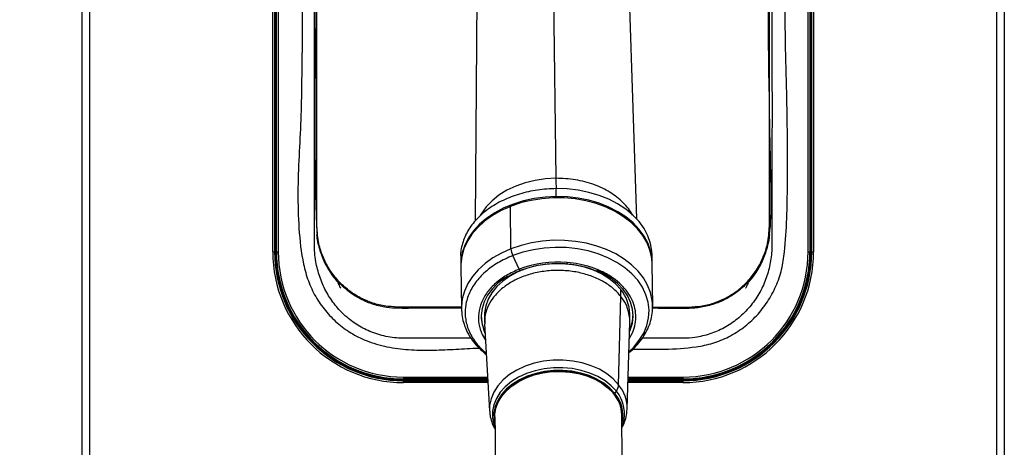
# Model space of a CAD drawing. Header units: millimetres. Extents: x 1141 to 9683, y 1625 to 6203.
# Tile 4 of 118: x 1567 to 1835, y 2320 to 2436. Entities that reach past the tile are written whole.
import ezdxf

# ---------------------------------------------------------------- set-up
doc = ezdxf.new("R2010")
doc.units = ezdxf.units.MM
doc.header["$LTSCALE"] = 25

msp = doc.modelspace()

# ---------------------------------------------------------------- linework, layer by layer
at = {"color": 7, "linetype": 'Continuous', "lineweight": 25}
for p, q in [((1584.22, 2163.67), (1584.22, 3033.67)), ((1586.22, 3033.67), (1586.22, 2163.67)), ((1832.94, 2163.67), (1832.94, 3033.67)), ((1834.94, 3033.67), (1834.94, 2163.67)), ((1636.07, 2372.67), (1636.07, 2552.67)), ((1636.57, 2552.67), (1636.57, 2372.67)), ((1636.77, 2372.67), (1636.77, 2552.67)), ((1637.02, 2552.67), (1637.02, 2372.67)), ((1637.07, 2372.67), (1637.07, 2552.67)), ((1637.57, 2552.67), (1637.57, 2372.67)), ((1648.08, 2379.67), (1648.08, 2552.67)), ((1771.08, 2379.67), (1771.08, 2552.67)), ((1781.59, 2372.67), (1781.59, 2552.67)), ((1782.09, 2552.67), (1782.09, 2372.67)), ((1782.15, 2372.67), (1782.15, 2552.67)), ((1782.4, 2552.67), (1782.4, 2372.67)), ((1782.59, 2372.67), (1782.59, 2552.67)), ((1783.09, 2552.67), (1783.09, 2372.67)), ((1712.08, 2468.42), (1713.05, 2392.63)), ((1691.55, 2447.11), (1691.09, 2380.97)), ((1735.01, 2381.63), (1732.88, 2447.78)), ((1713.13, 2387.69), (1713.11, 2389.83)), ((1700.74, 2385.16), (1700.57, 2385.09)), ((1700.68, 2385), (1700.5, 2384.92)), ((1700.83, 2373.49), (1700.68, 2385)), ((1636.07, 2372.67), (1636.57, 2372.67)), ((1636.77, 2372.67), (1637.02, 2372.67)), ((1637.07, 2372.67), (1637.02, 2372.67)), ((1637.07, 2372.67), (1637.57, 2372.67)), ((1703.08, 2367.96), (1701.32, 2371.64)), ((1739.2, 2369.79), (1739.17, 2371.92)), ((1781.59, 2372.67), (1782.09, 2372.67)), ((1782.09, 2372.67), (1782.15, 2372.67)), ((1782.15, 2372.67), (1782.4, 2372.67)), ((1782.59, 2372.67), (1783.09, 2372.67)), ((1687.18, 2371.27), (1687.2, 2369.13)), ((1739.35, 2357.92), (1739.2, 2369.43)), ((1687.21, 2368.77), (1687.35, 2357.26)), ((1653.92, 2364.16), (1653.74, 2364)), ((1654.07, 2363.81), (1653.82, 2363.8)), ((1765.34, 2363.8), (1765.1, 2363.81)), ((1765.42, 2364), (1765.24, 2364.16)), ((1730.71, 2360.56), (1730.68, 2362.4)), ((1730.09, 2336.58), (1730.71, 2360.56)), ((1739.35, 2357.92), (1739.33, 2358.52)), ((1687.35, 2357.67), (1670.08, 2357.67)), ((1687.35, 2357.26), (1687.37, 2356.66)), ((1733.15, 2354.02), (1733.12, 2355.87)), ((1739.34, 2357.67), (1749.08, 2357.67)), ((1693.63, 2355.37), (1693.65, 2353.52)), ((1693.66, 2353.1), (1695, 2329.52)), ((1732.4, 2329.99), (1733.14, 2353.59)), ((1733, 2349.08), (1733.93, 2350.82)), ((1689.99, 2349.2), (1671.42, 2349.2)), ((1692.98, 2350.22), (1693.91, 2348.7)), ((1747.75, 2349.2), (1736.54, 2349.2)), ((1671.58, 2338.66), (1671.58, 2338.16)), ((1671.58, 2338.66), (1694.48, 2338.66)), ((1671.58, 2338.16), (1671.58, 2338.1)), ((1694.51, 2338.16), (1671.58, 2338.16)), ((1671.58, 2337.85), (1671.58, 2338.1)), ((1671.58, 2338.1), (1694.52, 2338.1)), ((1694.53, 2337.85), (1671.58, 2337.85)), ((1671.58, 2337.16), (1671.58, 2337.66)), ((1671.58, 2337.66), (1694.54, 2337.66)), ((1694.57, 2337.16), (1671.58, 2337.16)), ((1747.58, 2337.16), (1732.63, 2337.16)), ((1732.64, 2337.66), (1747.58, 2337.66)), ((1747.58, 2337.85), (1732.65, 2337.85)), ((1747.58, 2338.16), (1732.66, 2338.16)), ((1732.66, 2338.1), (1747.58, 2338.1)), ((1732.67, 2338.66), (1747.58, 2338.66)), ((1747.58, 2338.66), (1747.58, 2338.16)), ((1747.58, 2338.16), (1747.58, 2338.1)), ((1747.58, 2337.85), (1747.58, 2338.1)), ((1747.58, 2337.66), (1747.58, 2337.16)), ((1729.1, 2334.2), (1729.48, 2334.79))]:
    msp.add_line(p, q, dxfattribs=at)
at = {"color": 7, "linetype": 'Continuous', "lineweight": 25, "flags": 128}
for points in [[(1713.05, 2392.63), (1710.19, 2392.48), (1707.39, 2392.07), (1704.68, 2391.41), (1702.11, 2390.51), (1699.73, 2389.38), (1697.57, 2388.05), (1695.68, 2386.53), (1694.08, 2384.86), (1692.8, 2383.06), (1692.48, 2382.51)], [(1739.17, 2371.92), (1739.12, 2372.87), (1738.77, 2374.97), (1738.06, 2377.03), (1737.02, 2379.01), (1735.65, 2380.9), (1733.99, 2382.66), (1732.04, 2384.26), (1729.83, 2385.7), (1727.4, 2386.95), (1724.78, 2387.99), (1722, 2388.8), (1719.1, 2389.39), (1716.12, 2389.73), (1713.11, 2389.83)], [(1713.13, 2387.69), (1710.11, 2387.54), (1707.14, 2387.15), (1704.24, 2386.52), (1701.47, 2385.65), (1698.86, 2384.57), (1696.44, 2383.29), (1694.24, 2381.81), (1692.31, 2380.17), (1690.65, 2378.39), (1689.3, 2376.48), (1688.27, 2374.48), (1687.58, 2372.41), (1687.24, 2370.3), (1687.21, 2368.95)], [(1704.98, 2386.34), (1703.41, 2385.93), (1700.68, 2385)], [(1700.68, 2385), (1700.68, 2385.06), (1700.7, 2385.11), (1700.72, 2385.14), (1700.74, 2385.16)], [(1739.2, 2369.43), (1739.09, 2371), (1738.62, 2373.09), (1737.82, 2375.13), (1736.68, 2377.09), (1735.22, 2378.94), (1733.47, 2380.65), (1731.44, 2382.21), (1729.16, 2383.6), (1726.67, 2384.78), (1724, 2385.76), (1721.18, 2386.5), (1718.26, 2387.02), (1715.26, 2387.29), (1712.24, 2387.31), (1709.23, 2387.09), (1706.27, 2386.63), (1704.98, 2386.34)], [(1739.2, 2369.61), (1739.15, 2370.73), (1738.79, 2372.83), (1738.09, 2374.89), (1737.05, 2376.88), (1735.68, 2378.76), (1734.01, 2380.52), (1732.06, 2382.13), (1729.86, 2383.56), (1727.43, 2384.81), (1724.81, 2385.85), (1722.03, 2386.66), (1719.13, 2387.25), (1716.15, 2387.59), (1713.13, 2387.69)], [(1700.5, 2384.92), (1698.12, 2383.85), (1695.76, 2382.51), (1693.64, 2380.99), (1691.79, 2379.3), (1690.22, 2377.48), (1688.97, 2375.54), (1688.04, 2373.51), (1687.45, 2371.43), (1687.21, 2369.32), (1687.21, 2368.77)], [(1739.33, 2358.52), (1739.23, 2359.49), (1738.77, 2361.59), (1737.96, 2363.62), (1736.82, 2365.58), (1735.37, 2367.43), (1733.61, 2369.15), (1731.58, 2370.7), (1729.31, 2372.09), (1726.82, 2373.27), (1724.15, 2374.25), (1721.33, 2375), (1718.4, 2375.51), (1715.41, 2375.78), (1712.38, 2375.81), (1709.37, 2375.58), (1706.42, 2375.12), (1703.56, 2374.42), (1700.83, 2373.49)], [(1700.83, 2373.49), (1698.27, 2372.34), (1695.91, 2371), (1693.79, 2369.48), (1691.93, 2367.79), (1690.37, 2365.97), (1689.11, 2364.03), (1688.18, 2362.01), (1687.6, 2359.92), (1687.36, 2357.81), (1687.35, 2357.26)], [(1732.89, 2345.53), (1734.21, 2346.81), (1735.72, 2348.65), (1736.91, 2350.61), (1737.75, 2352.65), (1738.24, 2354.74), (1738.36, 2356.85), (1738.12, 2358.96), (1737.52, 2361.03), (1736.56, 2363.04), (1735.27, 2364.94), (1733.66, 2366.72), (1731.75, 2368.35), (1729.58, 2369.8), (1727.17, 2371.06), (1724.55, 2372.11), (1721.78, 2372.92), (1718.88, 2373.49), (1715.9, 2373.81), (1712.88, 2373.88), (1709.87, 2373.69), (1706.92, 2373.25), (1704.05, 2372.57), (1701.32, 2371.64)], [(1730.68, 2362.4), (1729.23, 2363.98), (1727.47, 2365.41), (1725.46, 2366.65), (1723.22, 2367.69), (1720.8, 2368.5), (1718.23, 2369.07), (1715.58, 2369.4), (1712.89, 2369.46), (1710.21, 2369.27), (1707.58, 2368.82), (1705.06, 2368.13), (1702.7, 2367.2), (1700.54, 2366.06), (1698.62, 2364.73), (1696.97, 2363.22), (1695.62, 2361.57), (1694.61, 2359.82), (1693.95, 2357.98), (1693.64, 2356.1), (1693.63, 2355.37)], [(1716.04, 2369.56), (1716.02, 2369.5), (1716.01, 2369.45), (1716, 2369.43), (1715.99, 2369.42), (1715.99, 2369.42)], [(1733.06, 2350.92), (1733.26, 2351.38), (1733.82, 2353.26), (1734.03, 2355.17), (1733.88, 2357.08), (1733.36, 2358.96), (1732.5, 2360.77), (1731.31, 2362.48), (1729.8, 2364.07), (1728.01, 2365.5), (1725.96, 2366.75), (1724.15, 2367.61)], [(1699.67, 2365.92), (1699.09, 2365.54), (1697.27, 2364.13), (1695.72, 2362.57), (1694.47, 2360.88), (1693.55, 2359.1), (1692.97, 2357.24), (1692.74, 2355.35), (1692.86, 2353.46), (1693.33, 2351.6), (1693.82, 2350.43)], [(1730.09, 2336.58), (1728.64, 2338.15), (1726.89, 2339.55), (1724.87, 2340.76), (1722.62, 2341.75), (1720.18, 2342.51), (1717.62, 2343.01), (1714.98, 2343.26), (1712.31, 2343.23), (1709.67, 2342.95), (1707.11, 2342.4), (1704.68, 2341.6), (1702.44, 2340.57), (1700.43, 2339.33), (1698.69, 2337.9), (1697.25, 2336.31), (1696.15, 2334.6), (1695.4, 2332.79), (1695.03, 2330.94), (1695.01, 2329.41)], [(1729.48, 2334.79), (1728.08, 2336.29), (1726.4, 2337.64), (1724.45, 2338.8), (1722.29, 2339.76), (1719.95, 2340.48), (1717.49, 2340.97), (1714.95, 2341.21), (1712.38, 2341.18), (1709.84, 2340.91), (1707.38, 2340.38), (1705.05, 2339.61), (1702.9, 2338.62), (1700.96, 2337.43), (1699.29, 2336.05), (1697.91, 2334.53), (1696.85, 2332.88), (1696.13, 2331.15), (1695.77, 2329.36), (1695.78, 2327.56), (1696.15, 2325.78), (1696.32, 2325.28)], [(1729.1, 2334.2), (1727.74, 2335.67), (1726.1, 2336.98), (1724.2, 2338.11), (1722.09, 2339.05), (1719.81, 2339.76), (1717.4, 2340.23), (1714.92, 2340.46), (1712.42, 2340.44), (1709.94, 2340.17), (1707.54, 2339.65), (1705.27, 2338.9), (1703.16, 2337.94), (1701.28, 2336.77), (1699.64, 2335.43), (1698.29, 2333.94), (1697.26, 2332.33), (1696.56, 2330.64), (1696.21, 2328.9), (1696.22, 2327.15), (1696.48, 2325.76)], [(1713.36, 2340.3), (1710.82, 2340.12), (1708.35, 2339.67), (1705.99, 2338.98), (1703.8, 2338.06), (1701.82, 2336.92), (1700.09, 2335.6), (1698.66, 2334.11), (1697.55, 2332.5), (1696.79, 2330.79), (1696.39, 2329.02), (1696.37, 2327.23), (1696.39, 2326.98)], [(1696.47, 2327.83), (1696.48, 2328.45), (1696.75, 2330.17), (1697.36, 2331.84), (1698.31, 2333.44), (1699.57, 2334.93), (1701.12, 2336.29), (1702.92, 2337.47), (1704.94, 2338.47), (1707.15, 2339.25), (1709.48, 2339.81), (1711.91, 2340.13), (1714.37, 2340.2), (1716.81, 2340.03), (1719.2, 2339.62), (1721.47, 2338.97), (1723.58, 2338.1), (1725.5, 2337.03), (1727.17, 2335.77), (1728.57, 2334.36)], [(1728.96, 2334.08), (1727.68, 2335.47), (1726.15, 2336.72), (1724.38, 2337.81), (1722.42, 2338.73), (1720.29, 2339.44), (1718.05, 2339.95), (1715.72, 2340.24), (1713.36, 2340.3)], [(1700.06, 2086.37), (1703.69, 2101.86), (1707.24, 2117.88), (1710.5, 2133.54), (1713.62, 2149.65), (1716.6, 2166.19), (1719.39, 2183.12), (1721.97, 2200.43), (1724.3, 2218.07), (1726.05, 2233.12), (1727.57, 2248.35), (1728.84, 2263.74), (1729.85, 2279.25), (1730.44, 2291.49), (1730.83, 2303.78), (1731.01, 2316.08), (1730.97, 2328.39), (1730.97, 2328.39)]]:
    msp.add_lwpolyline(points, dxfattribs=at)
at = {"color": 7, "linetype": 'Continuous', "lineweight": 25}
for centre, radius, start, end in [((1824.31, 2393.31), 111.27, 180.35, 181.8375), ((1671.58, 2372.67), 35.51, 180, 270), ((1671.58, 2372.67), 35.01, 180, 270), ((1671.58, 2372.67), 34.82, 180, 270), ((1671.58, 2372.67), 34.57, 180, 270), ((1671.58, 2372.67), 34.51, 180, 270), ((1671.58, 2372.67), 34.01, 180, 270), ((1705.62, 2373.79), 4.8, 183.5863, 206.5645), ((1747.58, 2372.67), 34.01, 270, 0), ((1747.58, 2372.67), 34.51, 270, 0), ((1747.58, 2372.67), 34.57, 270, 0), ((1747.58, 2372.67), 34.82, 270, 0), ((1747.58, 2372.67), 35.51, 270, 0), ((1747.58, 2372.67), 35.01, 270, 0), ((1713.54, 2340.53), 29.36, 85.068, 110.8897), ((1712.78, 2370.12), 3.31, 350.1752, 354.0528), ((1704.05, 2368.41), 1.08, 204.8566, 217.3363), ((1722.41, 2355.59), 10.71, 1.4952, 39.4872), ((1722.48, 2353.77), 10.66, 359.0556, 39.5393), ((1723.37, 2355.8), 10.65, 335.6078, 359.2392), ((1703.37, 2355.55), 10.65, 182.1992, 205.8482), ((1721.49, 2328.05), 9.48, 2.021, 41.7181), ((1728.85, 2334.37), 0.306, 291.7641, 326.9246), ((1721.98, 2328.26), 9.27, 348.8292, 39.8454), ((1726.49, 2336.81), 3.61, 325.914, 356.3701), ((1722.28, 2328.74), 9.4, 340.5422, 40.0434), ((1722.34, 2330.17), 10.06, 358.4318, 39.5973), ((1721.87, 2328.18), 9.23, 352.4785, 39.8001)]:
    msp.add_arc(centre, radius, start, end, dxfattribs=at)
for points, knots in [([(1696.47, 2327.83), (1696.5, 2323.79), (1696.56, 2315.86), (1696.36, 2303.62), (1695.97, 2291.45), (1695.37, 2279.32), (1694.52, 2266.08), (1693.35, 2251.72), (1691.82, 2236.23), (1689.97, 2220.29), (1687.8, 2203.92), (1685.29, 2187.17), (1682.58, 2170.79), (1679.69, 2154.79), (1676.65, 2139.21), (1673.36, 2123.49), (1669.84, 2107.68), (1666.09, 2091.83), (1662.27, 2076.59), (1658.42, 2061.95), (1654.55, 2047.94), (1650.48, 2033.8), (1646.22, 2019.63), (1641.8, 2005.52), (1637.47, 1992.27), (1633.1, 1979.37), (1628.71, 1966.88), (1624.34, 1954.88), (1620.21, 1943.92), (1616.35, 1933.98), (1612.77, 1925.02), (1609.49, 1917.01), (1606.53, 1909.93), (1603.41, 1902.65), (1600.15, 1895.22), (1596.76, 1887.67), (1593.74, 1881.11), (1591.1, 1875.51), (1589.25, 1871.66), (1588.1, 1869.28), (1587.44, 1867.91), (1586.6, 1866.2), (1585.46, 1863.89), (1583.96, 1860.89), (1582.15, 1857.29), (1580.11, 1853.31), (1577.96, 1849.19), (1575.12, 1843.83), (1571.58, 1837.33), (1566.98, 1829.17), (1561.86, 1820.46), (1556.05, 1811.04), (1551.11, 1803.49), (1547.37, 1798.04), (1545.16, 1794.9), (1543.33, 1792.35), (1541.86, 1790.35), (1540.55, 1788.59), (1539.18, 1786.77), (1537.46, 1784.54), (1535.35, 1781.85), (1532.79, 1778.7), (1529.84, 1775.2), (1526.48, 1771.38), (1522.9, 1767.55), (1519.32, 1763.95), (1516.05, 1760.87), (1513.21, 1758.37), (1510.78, 1756.35), (1508.56, 1754.61), (1506.37, 1753), (1504.06, 1751.41), (1501.45, 1749.75), (1498.57, 1748.13), (1495.86, 1746.82), (1493.55, 1745.88), (1491.35, 1745.11), (1488.93, 1744.45), (1486.45, 1744.04), (1484.26, 1743.89), (1482.23, 1743.94), (1480.25, 1744.2), (1478.28, 1744.68), (1476.2, 1745.43), (1473.82, 1746.61), (1471.55, 1748.08), (1469.45, 1749.72), (1467.65, 1751.31), (1465.55, 1753.37), (1463.1, 1756.1), (1460.43, 1759.49), (1458.04, 1762.85), (1455.03, 1767.45), (1451.35, 1773.8), (1446.98, 1782.45), (1442.6, 1792.32), (1438.48, 1802.79), (1434.62, 1813.7), (1430.98, 1824.94), (1427.39, 1837.1), (1423.83, 1850.19), (1420.33, 1864.21), (1416.89, 1879.17), (1413.52, 1894.99), (1409.63, 1914.82), (1405.37, 1938.69), (1400.91, 1966.65), (1396.78, 1995.42), (1392.79, 2026.17), (1388.96, 2058.79), (1385.35, 2093.08), (1382.07, 2127.64), (1379.08, 2162.29), (1376.38, 2196.9), (1373.97, 2230.66), (1371.83, 2263.49), (1369.93, 2295.27), (1368.21, 2326.59), (1366.65, 2357.48), (1364.94, 2394.36), (1363.13, 2437.75), (1361.32, 2488.02), (1359.74, 2539.15), (1358.37, 2591.04), (1357.22, 2643.58), (1356.27, 2696.65), (1355.52, 2750.16), (1354.97, 2801.82), (1354.6, 2851.52), (1354.37, 2899.15), (1354.26, 2946.76), (1354.28, 2990.66), (1354.37, 3030.51), (1354.51, 3066.04), (1354.7, 3100.6), (1354.94, 3135.02), (1355.23, 3169.23), (1355.58, 3203.18), (1355.96, 3235.92), (1356.36, 3267.46), (1356.77, 3297.81), (1357.18, 3324.99), (1357.56, 3349.17), (1357.91, 3370.65), (1358.28, 3391.96), (1358.67, 3413.47), (1359.08, 3435.44), (1359.62, 3463.04), (1360.3, 3496.42), (1360.98, 3527.48), (1361.51, 3550.95), (1361.87, 3566.64), (1362.24, 3582.69), (1362.67, 3600.43), (1363.15, 3620.1), (1363.7, 3641.72), (1364.27, 3664.14), (1364.88, 3687.2), (1365.52, 3710.75), (1366.13, 3732.77), (1366.7, 3753.11), (1367.23, 3771.65), (1367.77, 3790.06), (1368.3, 3808.2), (1368.77, 3824.26), (1369.19, 3838.19), (1369.54, 3849.88), (1369.87, 3860.75), (1370.16, 3870.67), (1370.43, 3879.69), (1370.68, 3887.86), (1370.91, 3895.6), (1371.12, 3902.87), (1371.31, 3909.6), (1371.47, 3915.47), (1371.61, 3920.58), (1371.73, 3925.01), (1371.83, 3928.82), (1371.9, 3932.11), (1371.97, 3934.94), (1372.01, 3936.82), (1372.03, 3937.76), (1372.03, 3937.91)], [0, 0, 0, 0, 0.005477, 0.0107498, 0.0158337, 0.0207433, 0.0254915, 0.0314852, 0.0372469, 0.0427979, 0.0488727, 0.0547212, 0.0603618, 0.0658097, 0.0710766, 0.0761719, 0.0816835, 0.0869961, 0.0921147, 0.0970427, 0.1017821, 0.1063344, 0.1114602, 0.1163275, 0.1209363, 0.1252866, 0.1299167, 0.1342141, 0.1381801, 0.1418165, 0.1451257, 0.1481104, 0.1507739, 0.1531194, 0.1564078, 0.159334, 0.1619041, 0.1641236, 0.1659975, 0.1665129, 0.1669972, 0.1676484, 0.1685961, 0.1698149, 0.1713147, 0.1730354, 0.174764, 0.1764799, 0.1798126, 0.183094, 0.1871429, 0.1914662, 0.1960308, 0.1978661, 0.1994152, 0.2006861, 0.201686, 0.2024672, 0.2033863, 0.2045122, 0.2059825, 0.2076932, 0.2096691, 0.2118982, 0.2143522, 0.2166671, 0.218809, 0.2205776, 0.2220539, 0.2234298, 0.2247505, 0.2261644, 0.227778, 0.229692, 0.2316189, 0.2329274, 0.2341158, 0.2360129, 0.2378671, 0.2393151, 0.2408283, 0.2423634, 0.2437752, 0.2452473, 0.2468473, 0.2484773, 0.2496784, 0.2506602, 0.2516121, 0.2534181, 0.2550747, 0.2565527, 0.257941, 0.2609257, 0.2642158, 0.2678342, 0.2717995, 0.2754102, 0.2792854, 0.2834325, 0.2878584, 0.2925688, 0.2975693, 0.3028643, 0.3083743, 0.3173169, 0.3265615, 0.3360576, 0.3457574, 0.3569194, 0.3682209, 0.379604, 0.391016, 0.402408, 0.4137351, 0.4243186, 0.4347764, 0.4450794, 0.4552015, 0.4652253, 0.4814371, 0.4979619, 0.5147646, 0.5318095, 0.5490603, 0.5664805, 0.5840327, 0.6016794, 0.6172565, 0.6328515, 0.6484382, 0.6639636, 0.6758856, 0.6874899, 0.6987703, 0.7097217, 0.7211745, 0.7322362, 0.7429048, 0.7531803, 0.7630639, 0.7725582, 0.7797471, 0.7866999, 0.7935607, 0.8005789, 0.8077485, 0.8150581, 0.827618, 0.8404734, 0.8455898, 0.8507368, 0.8559641, 0.8614498, 0.8683157, 0.8755179, 0.8830246, 0.890802, 0.898815, 0.907028, 0.9135068, 0.9200693, 0.9267019, 0.933393, 0.9401351, 0.9449804, 0.949771, 0.954324, 0.9586468, 0.9627539, 0.9666589, 0.9703735, 0.9744802, 0.9783553, 0.9820094, 0.9854476, 0.9886722, 0.9916838, 0.9944817, 0.9970649, 0.9995468, 1, 1, 1, 1]), ([(1733.95, 2346.22), (1736.82, 2346.19), (1742.56, 2346.14), (1749.86, 2346.54), (1755.74, 2347.73), (1760.09, 2349.51), (1764.12, 2352.03), (1767.69, 2355.24), (1770.66, 2359.03), (1772.96, 2363.27), (1774.54, 2367.85), (1775.82, 2377.09), (1776.03, 2390.91), (1776.01, 2409.22), (1775.44, 2427.54), (1775.1, 2458.11), (1775.04, 2486.25), (1775.39, 2511.96), (1775.83, 2522.98), (1776.15, 2534.01), (1775.99, 2545.01), (1775.5, 2553.9), (1774.25, 2560.58), (1772.52, 2564.94), (1770.11, 2568.95), (1767.05, 2572.51), (1763.44, 2575.49), (1759.39, 2577.83), (1754.99, 2579.47), (1749.32, 2580.46), (1742.47, 2580.65), (1734.56, 2580.47), (1718.83, 2580.19), (1703.65, 2580.14), (1688.99, 2580.46), (1682.67, 2580.82), (1676.36, 2580.97), (1670.09, 2580.62), (1664.44, 2579.57), (1659.56, 2577.73), (1655.52, 2575.36), (1651.95, 2572.34), (1648.91, 2568.77), (1646.55, 2564.73), (1644.83, 2560.32), (1644.01, 2555.62), (1643.87, 2550.81), (1644.03, 2535.27), (1643.89, 2508.99), (1643.85, 2466.46), (1644.23, 2432.97), (1643.73, 2408.53), (1643.17, 2398.68), (1642.8, 2388.83), (1643.05, 2379.01), (1643.94, 2370.93), (1645.61, 2364.73), (1647.62, 2360.47), (1650.28, 2356.63), (1653.5, 2353.29), (1657.25, 2350.55), (1661.79, 2348.27), (1667.1, 2346.75), (1673.02, 2346.01), (1679.04, 2345.91), (1685.11, 2346.15), (1689.49, 2346.46), (1691.86, 2346.52), (1692.19, 2346.53)], [0, 0, 0, 0, 0.013433, 0.026902, 0.034147, 0.041393, 0.048828, 0.056265, 0.063768, 0.071273, 0.078772, 0.086271, 0.114832, 0.14342, 0.172036, 0.200637, 0.286572, 0.303781, 0.321017, 0.338238, 0.355417, 0.372578, 0.379854, 0.38713, 0.394407, 0.401685, 0.40896, 0.416236, 0.423511, 0.430787, 0.443127, 0.455496, 0.467865, 0.516762, 0.526608, 0.536517, 0.546386, 0.556154, 0.565881, 0.57316, 0.580438, 0.587713, 0.594989, 0.602264, 0.609539, 0.616992, 0.624509, 0.632032, 0.689782, 0.747533, 0.831202, 0.846574, 0.862005, 0.877401, 0.892706, 0.907972, 0.915329, 0.922686, 0.929896, 0.937105, 0.944321, 0.951537, 0.960771, 0.97003, 0.979427, 0.988937, 0.998458, 1, 1, 1, 1]), ([(1647.4, 2374.87), (1647.4, 2374.87), (1647.4, 2395.37), (1647.46, 2436.37), (1647.22, 2487.61), (1647.61, 2520.42), (1647.26, 2534.81), (1646.88, 2541.01), (1646.7, 2547.21), (1647.02, 2553.36), (1648.01, 2558.74), (1649.69, 2563.21), (1651.77, 2566.74), (1654.42, 2569.86), (1657.54, 2572.5), (1661.08, 2574.57), (1664.93, 2576.06), (1669.03, 2576.78), (1676.94, 2576.92), (1688.58, 2577.01), (1703.96, 2577.58), (1719.34, 2577.99), (1734.7, 2577.79), (1746.31, 2577.37), (1754.06, 2576.1), (1757.9, 2574.66), (1761.45, 2572.62), (1764.6, 2570.01), (1767.27, 2566.9), (1769.38, 2563.4), (1770.89, 2559.59), (1771.97, 2553.92), (1772.31, 2546.48), (1772.29, 2537.36), (1771.91, 2528.24), (1771.32, 2491.7), (1771.89, 2440.57), (1771.77, 2392.49), (1771.77, 2374.87), (1771.77, 2374.87)], [0, 0, 0, 0, 0, 0.121147, 0.242295, 0.302869, 0.315066, 0.327346, 0.339574, 0.351672, 0.363716, 0.371743, 0.37977, 0.387797, 0.395824, 0.403854, 0.411885, 0.420079, 0.428304, 0.458603, 0.488937, 0.519253, 0.549513, 0.57975, 0.587777, 0.595804, 0.603831, 0.611858, 0.619888, 0.627917, 0.635944, 0.643971, 0.661895, 0.679854, 0.697854, 0.715833, 0.895885, 1, 1, 1, 1, 1]), ([(1647.36, 2545.66), (1647.55, 2549), (1647.81, 2553.67), (1648.97, 2559.56), (1650.46, 2563.26), (1652.54, 2566.65), (1655.15, 2569.66), (1658.24, 2572.17), (1661.7, 2574.14), (1665.45, 2575.49), (1670.06, 2576.29), (1675.42, 2576.3), (1688.81, 2576.02), (1703.35, 2576.25), (1718.5, 2576.14), (1726.93, 2576.32), (1734.84, 2576.65), (1742.75, 2576.67), (1749.34, 2576.32), (1754.53, 2575.27), (1758.22, 2573.77), (1761.61, 2571.68), (1764.61, 2569.06), (1767.12, 2565.96), (1769.07, 2562.5), (1770.43, 2558.75), (1771.37, 2552.88), (1771.5, 2544.97), (1771.27, 2535.12), (1770.48, 2489.09), (1770.4, 2443.05), (1771.29, 2396.99), (1771.55, 2387.09), (1771.39, 2379.22), (1770.4, 2373.5), (1769.09, 2369.99), (1767.21, 2366.76), (1764.83, 2363.87), (1761.99, 2361.44), (1758.79, 2359.51), (1755.3, 2358.15), (1750.77, 2357.24), (1745.41, 2357.21), (1741.32, 2357.3), (1739.33, 2357.34)], [0, 0, 0, 0, 0.026802, 0.037386, 0.047969, 0.058553, 0.069137, 0.079719, 0.090301, 0.100883, 0.111465, 0.127597, 0.143758, 0.218844, 0.244006, 0.265152, 0.286326, 0.307445, 0.328516, 0.339098, 0.34968, 0.360266, 0.370852, 0.381436, 0.392019, 0.402603, 0.413187, 0.439482, 0.465829, 0.492178, 0.808209, 0.834698, 0.861185, 0.887605, 0.897556, 0.907507, 0.917447, 0.927386, 0.937326, 0.947266, 0.957211, 0.967157, 0.98409, 1, 1, 1, 1]), ([(1687.3, 2357.35), (1683.39, 2357.36), (1678.33, 2357.39), (1672.12, 2357.3), (1668.66, 2357.34), (1665.13, 2357.81), (1661.65, 2358.94), (1658.32, 2360.66), (1655.33, 2362.93), (1652.75, 2365.67), (1650.66, 2368.84), (1649.13, 2372.32), (1648.22, 2376.03), (1646.84, 2407.89), (1648.47, 2443.32), (1647.89, 2481.75), (1647.53, 2490.88), (1647.36, 2495.11)], [0, 0, 0, 0, 0.0699547, 0.0906565, 0.1113459, 0.1319073, 0.1541719, 0.1764364, 0.198727, 0.2210177, 0.2436738, 0.2663304, 0.2889102, 0.3115148, 0.8364791, 0.9240838, 1, 1, 1, 1]), ([(1733.78, 2382.64), (1733.77, 2382.66), (1733.36, 2383.9), (1731.39, 2386.08), (1727.94, 2388.94), (1723.46, 2391.05), (1718.41, 2392.41), (1714.83, 2392.56), (1713.05, 2392.63)], [0, 0, 0, 0, 0.003059, 0.202447, 0.401835, 0.601223, 0.800612, 1, 1, 1, 1]), ([(1713.11, 2389.83), (1711.4, 2389.75), (1708, 2389.58), (1703.1, 2388.46), (1698.58, 2386.74), (1694.62, 2384.42), (1691.38, 2381.61), (1688.95, 2378.42), (1687.57, 2374.97), (1687, 2372.53), (1687.18, 2371.31), (1687.19, 2371.27)], [0, 0, 0, 0, 0.124506, 0.249013, 0.373519, 0.498025, 0.622532, 0.747038, 0.871544, 0.99605, 1, 1, 1, 1]), ([(1705.02, 2386.48), (1704.38, 2386.32), (1702.9, 2385.97), (1701.52, 2385.45), (1700.74, 2385.16)], [0, 0, 0, 0, 0.434341, 1, 1, 1, 1]), ([(1670.08, 2357.67), (1668.85, 2357.73), (1666.37, 2357.85), (1662.77, 2358.81), (1659.37, 2360.33), (1656.27, 2362.41), (1653.58, 2364.97), (1651.34, 2367.95), (1649.65, 2371.26), (1648.36, 2375.18), (1648.18, 2378.04), (1648.08, 2379.67)], [0, 0, 0, 0, 0.107403, 0.214808, 0.322213, 0.42962, 0.537011, 0.644404, 0.751805, 0.859206, 1, 1, 1, 1]), ([(1749.08, 2357.67), (1750.32, 2357.73), (1752.79, 2357.85), (1756.4, 2358.81), (1759.8, 2360.33), (1762.89, 2362.41), (1765.59, 2364.97), (1767.83, 2367.95), (1769.52, 2371.26), (1770.8, 2375.18), (1770.98, 2378.04), (1771.08, 2379.67)], [0, 0, 0, 0, 0.107403, 0.214808, 0.322213, 0.42962, 0.537011, 0.644404, 0.751805, 0.859206, 1, 1, 1, 1]), ([(1647.99, 2377.37), (1647.99, 2377.36), (1648.07, 2376.05), (1648.67, 2373.45), (1649.98, 2369.93), (1651.76, 2366.78), (1653.2, 2365.04), (1653.92, 2364.16)], [0, 0, 0, 0, 0.001868, 0.266768, 0.539348, 0.767324, 1, 1, 1, 1]), ([(1765.24, 2364.16), (1765.96, 2365.02), (1767.4, 2366.76), (1769.16, 2369.88), (1770.48, 2373.41), (1771.09, 2376.02), (1771.17, 2377.36), (1771.17, 2377.38)], [0, 0, 0, 0, 0.227753, 0.460174, 0.724873, 0.997238, 1, 1, 1, 1]), ([(1671.42, 2349.2), (1671.42, 2349.2), (1669.88, 2349.21), (1666.81, 2349.55), (1662.52, 2350.88), (1658.7, 2352.92), (1655.42, 2355.48), (1652.63, 2358.56), (1650.38, 2362.05), (1648.73, 2365.89), (1647.63, 2370.19), (1647.38, 2373.23), (1647.4, 2374.87), (1647.4, 2374.87)], [0, 0, 0, 0, 0.000002, 0.117856, 0.235715, 0.342004, 0.448309, 0.553848, 0.659413, 0.766465, 0.873543, 0.999998, 1, 1, 1, 1]), ([(1771.77, 2374.87), (1771.77, 2374.87), (1771.77, 2374.21), (1771.72, 2372.14), (1771.22, 2368.67), (1769.97, 2364.58), (1768.04, 2360.75), (1765.51, 2357.28), (1762.4, 2354.31), (1758.84, 2351.94), (1754.95, 2350.27), (1751.21, 2349.39), (1748.78, 2349.21), (1747.75, 2349.2), (1747.75, 2349.2)], [0, 0, 0, 0, 0.000002, 0.050922, 0.159845, 0.268745, 0.378393, 0.48801, 0.597356, 0.706684, 0.813794, 0.920894, 0.999998, 1, 1, 1, 1]), ([(1701.32, 2371.64), (1699.93, 2371.02), (1697.16, 2369.79), (1693.74, 2367.26), (1691.04, 2364.35), (1689.21, 2361.12), (1688.3, 2357.72), (1688.35, 2354.26), (1689.39, 2350.89), (1691.26, 2347.74), (1693.18, 2345.94), (1694.12, 2345.06)], [0, 0, 0, 0, 0.111594, 0.223188, 0.334782, 0.446377, 0.557971, 0.669565, 0.781159, 0.892753, 1, 1, 1, 1]), ([(1703.38, 2367.65), (1703.77, 2367.8), (1704.91, 2368.23), (1706.91, 2368.79), (1709.39, 2369.26), (1711.92, 2369.5), (1714.14, 2369.54), (1715.49, 2369.45), (1715.99, 2369.42)], [0, 0, 0, 0, 0.102131, 0.297443, 0.492874, 0.688323, 0.883777, 1, 1, 1, 1]), ([(1715.99, 2369.42), (1716.43, 2369.37), (1717.71, 2369.25), (1719.79, 2368.88), (1722.05, 2368.29), (1723.4, 2367.76), (1724.02, 2367.51)], [0, 0, 0, 0, 0.155787, 0.453473, 0.751205, 1, 1, 1, 1]), ([(1730.71, 2360.56), (1730.02, 2361.32), (1728.64, 2362.85), (1725.82, 2364.73), (1722.56, 2366.2), (1718.94, 2367.19), (1715.11, 2367.67), (1711.22, 2367.61), (1707.41, 2367.03), (1703.82, 2365.93), (1700.61, 2364.36), (1697.89, 2362.39), (1695.75, 2360.09), (1694.33, 2357.54), (1693.62, 2355.17), (1693.71, 2353.68), (1693.75, 2353.1)], [0, 0, 0, 0, 0.073298, 0.146595, 0.219893, 0.293191, 0.366488, 0.439786, 0.513084, 0.586381, 0.659679, 0.732976, 0.806274, 0.879572, 0.952869, 1, 1, 1, 1]), ([(1699.62, 2365.76), (1700.2, 2366.1), (1701.37, 2366.81), (1702.7, 2367.37), (1703.38, 2367.65)], [0, 0, 0, 0, 0.491979, 1, 1, 1, 1]), ([(1703.37, 2367.65), (1703.37, 2367.65), (1703.35, 2367.63), (1703.29, 2367.66), (1703.23, 2367.73), (1703.2, 2367.76)], [0, 0, 0, 0, 0.0700832, 0.5350416, 1, 1, 1, 1]), ([(1653.92, 2364.16), (1653.96, 2364.11), (1654.04, 2364.01), (1654.06, 2363.88), (1654.07, 2363.81)], [0, 0, 0, 0, 0.4983276, 1, 1, 1, 1]), ([(1654.07, 2363.81), (1654.07, 2363.79), (1654.09, 2363.62), (1654.19, 2363.3), (1654.37, 2363.01), (1654.51, 2362.92), (1654.53, 2362.9)], [0, 0, 0, 0, 0.068458, 0.503279, 0.939976, 1, 1, 1, 1]), ([(1764.58, 2362.87), (1764.64, 2362.91), (1764.82, 2363.04), (1765.02, 2363.37), (1765.07, 2363.66), (1765.1, 2363.81)], [0, 0, 0, 0, 0.181703, 0.590843, 1, 1, 1, 1]), ([(1765.1, 2363.81), (1765.11, 2363.88), (1765.12, 2364), (1765.2, 2364.11), (1765.24, 2364.16)], [0, 0, 0, 0, 0.482772, 1, 1, 1, 1]), ([(1732.88, 2345.28), (1733.09, 2345.44), (1733.96, 2346.12), (1735.24, 2347.47), (1736.69, 2349.31), (1737.84, 2351.26), (1738.68, 2353.3), (1739.19, 2355.38), (1739.4, 2357.15), (1739.31, 2358.21), (1739.28, 2358.57)], [0, 0, 0, 0, 0.046501, 0.195279, 0.343528, 0.49092, 0.637166, 0.782139, 0.925969, 1, 1, 1, 1]), ([(1687.42, 2356.61), (1687.43, 2356.28), (1687.46, 2355.25), (1687.86, 2353.54), (1688.59, 2351.53), (1689.63, 2349.6), (1690.96, 2347.77), (1692.46, 2346.14), (1693.61, 2345.2), (1694.14, 2344.78)], [0, 0, 0, 0, 0.075738, 0.232418, 0.389353, 0.547109, 0.706025, 0.866161, 1, 1, 1, 1]), ([(1695.05, 2329.39), (1695.07, 2329.04), (1695.12, 2328.07), (1695.56, 2326.51), (1696.04, 2325.23), (1696.43, 2324.61), (1696.48, 2324.52)], [0, 0, 0, 0, 0.206101, 0.575012, 0.944815, 1, 1, 1, 1]), ([(1730.98, 2324.84), (1731.25, 2325.37), (1731.8, 2326.51), (1732.27, 2328.21), (1732.34, 2329.37), (1732.37, 2329.87)], [0, 0, 0, 0, 0.3380138, 0.7105235, 1, 1, 1, 1])]:
    msp.add_open_spline(points, degree=3, knots=knots, dxfattribs=at)
for points in [[(1733.93, 2350.82), (1734.2, 2351.58), (1734.72, 2353.12), (1734.85, 2355.49), (1734.49, 2357.83), (1733.6, 2360.11), (1732.21, 2362.25), (1730.36, 2364.22), (1728.09, 2365.95), (1725.46, 2367.42), (1722.53, 2368.56), (1719.38, 2369.4), (1717.17, 2369.65), (1716.07, 2369.78)], [(1703.08, 2367.96), (1701.89, 2367.43), (1699.51, 2366.37), (1696.58, 2364.2), (1694.27, 2361.72), (1692.7, 2358.96), (1691.94, 2356.04), (1691.94, 2353.07), (1692.63, 2351.17), (1692.98, 2350.22)]]:
    msp.add_open_spline(points, degree=3, dxfattribs=at)

doc.saveas('drawing.dxf')
